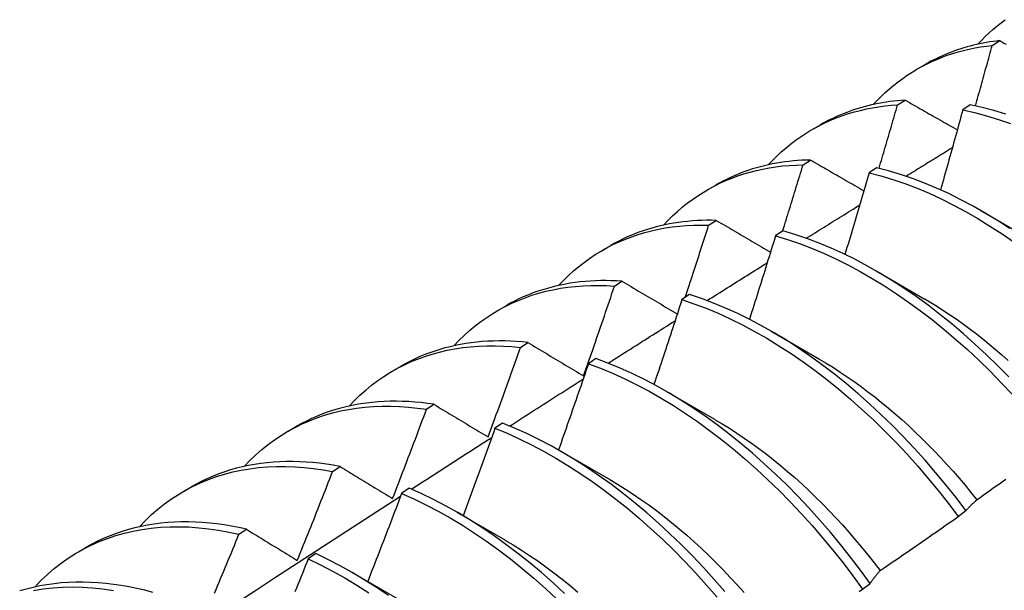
# Model space of a CAD drawing. Header units: inches. Extents: x 23 to 668, y 73 to 305.
# Tile 108 of 148: x 616.47 to 616.797, y 261.957 to 262.147. Entities that reach past the tile are written whole.
import ezdxf

# ---------------------------------------------------------------- set-up
doc = ezdxf.new("R2010")
doc.units = ezdxf.units.IN
doc.header["$MEASUREMENT"] = 0
doc.layers.add('Visible Edges(ANSI)', color=7, linetype='Continuous', lineweight=25)

msp = doc.modelspace()

# ---------------------------------------------------------------- linework, layer by layer
at = {"layer": 'Visible Edges(ANSI)'}
for p, q in [((616.79317, 262.13849), (616.79568, 262.14006)), ((616.76817, 262.13055), (616.77096, 262.13215)), ((616.76173, 262.11872), (616.76424, 262.12031)), ((616.78591, 262.11869), (616.78342, 262.11703)), ((616.73338, 262.11051), (616.73616, 262.11211)), ((616.73035, 262.0988), (616.73286, 262.1004)), ((616.75479, 262.09785), (616.7523, 262.09617)), ((616.69858, 262.09047), (616.70136, 262.09208)), ((616.78942, 262.08359), (616.80538, 262.07435)), ((616.69902, 262.07872), (616.70153, 262.08034)), ((616.72369, 262.07685), (616.72121, 262.07517)), ((616.66378, 262.07043), (616.66656, 262.07204)), ((616.75462, 262.06355), (616.77058, 262.05431)), ((616.66774, 262.0585), (616.67024, 262.06012)), ((616.69262, 262.05571), (616.69014, 262.05401)), ((616.62898, 262.05039), (616.63176, 262.052)), ((616.71982, 262.04351), (616.73578, 262.03427)), ((616.6365, 262.03811), (616.639, 262.03975)), ((616.66158, 262.03441), (616.65909, 262.0327)), ((616.59418, 262.03036), (616.59697, 262.03196)), ((616.68502, 262.02347), (616.70098, 262.01424)), ((616.60531, 262.01758), (616.6078, 262.01923)), ((616.55938, 262.01032), (616.56217, 262.01192)), ((616.63055, 262.01297), (616.62807, 262.01125)), ((616.65022, 262.00343), (616.66618, 261.9942)), ((616.57415, 261.99689), (616.57664, 261.99855)), ((616.52458, 261.99028), (616.52737, 261.99188)), ((616.59953, 261.99139), (616.59705, 261.98965)), ((616.78191, 261.98197), (616.78445, 261.9839)), ((616.61542, 261.98339), (616.63139, 261.97416)), ((616.54302, 261.97606), (616.54551, 261.97773)), ((616.48979, 261.97024), (616.49257, 261.97184)), ((616.56853, 261.96966), (616.56605, 261.96792)), ((616.58062, 261.96336), (616.59659, 261.95412)), ((616.75012, 261.95779), (616.75266, 261.95973))]:
    msp.add_line(p, q, dxfattribs=at)
at = {"layer": 'Visible Edges(ANSI)', "flags": 128}
for points in [[(616.78841, 262.13887), (616.78962, 262.14016), (616.79086, 262.1414), (616.79214, 262.14261), (616.79343, 262.14378), (616.79476, 262.1449), (616.79612, 262.14598), (616.7975, 262.14703)], [(616.75361, 262.11883), (616.75492, 262.12022), (616.75626, 262.12155), (616.75763, 262.12284), (616.75904, 262.12409), (616.76048, 262.12528), (616.76195, 262.12643), (616.76345, 262.12753), (616.76498, 262.12858), (616.76655, 262.12958), (616.76814, 262.13053), (616.76976, 262.13143), (616.77141, 262.13228), (616.77308, 262.13308), (616.77478, 262.13383), (616.77651, 262.13453), (616.77827, 262.13518), (616.78005, 262.13577), (616.78186, 262.13632), (616.78368, 262.13681), (616.78554, 262.13725), (616.78741, 262.13764), (616.78931, 262.13797), (616.79123, 262.13826), (616.79317, 262.13849)], [(616.79568, 262.14006), (616.79457, 262.13993), (616.79345, 262.13978), (616.79235, 262.13962), (616.79125, 262.13943), (616.79016, 262.13923), (616.78907, 262.13902), (616.788, 262.13878), (616.78693, 262.13853), (616.78587, 262.13826), (616.78481, 262.13797), (616.78377, 262.13767), (616.78273, 262.13734), (616.7817, 262.13701), (616.78068, 262.13665), (616.77967, 262.13628), (616.77867, 262.13589), (616.77767, 262.13548), (616.77668, 262.13505), (616.77571, 262.13461), (616.77474, 262.13415), (616.77378, 262.13368), (616.77283, 262.13319), (616.77189, 262.13268), (616.77096, 262.13215)], [(616.78761, 262.11834), (616.78784, 262.11918), (616.78808, 262.12002), (616.78832, 262.12086), (616.78855, 262.1217), (616.78878, 262.12254), (616.78902, 262.12338), (616.78925, 262.12422), (616.78948, 262.12506), (616.78972, 262.1259), (616.78995, 262.12674), (616.79018, 262.12757), (616.79041, 262.12841), (616.79065, 262.12925), (616.79088, 262.13009), (616.79111, 262.13093), (616.79134, 262.13177), (616.79157, 262.13261), (616.7918, 262.13345), (616.79203, 262.13429), (616.79226, 262.13513), (616.79248, 262.13597), (616.79271, 262.13681), (616.79294, 262.13765), (616.79317, 262.13849)], [(616.79568, 262.14006), (616.79639, 262.13967), (616.79709, 262.13927), (616.7978, 262.13887)], [(616.71881, 262.09879), (616.72021, 262.10027), (616.72165, 262.1017), (616.72313, 262.10307), (616.72465, 262.10439), (616.7262, 262.10566), (616.72779, 262.10687), (616.72941, 262.10802), (616.73107, 262.10912), (616.73276, 262.11016), (616.73449, 262.11114), (616.73625, 262.11206), (616.73804, 262.11293), (616.73986, 262.11374), (616.74171, 262.11449), (616.74359, 262.11518), (616.7455, 262.11581), (616.74744, 262.11639), (616.74941, 262.1169), (616.7514, 262.11735), (616.75342, 262.11775), (616.75546, 262.11808), (616.75753, 262.11835), (616.75962, 262.11857), (616.76173, 262.11872)], [(616.76424, 262.12031), (616.76297, 262.12022), (616.76169, 262.12011), (616.76043, 262.11997), (616.75918, 262.11982), (616.75793, 262.11964), (616.7567, 262.11944), (616.75547, 262.11921), (616.75425, 262.11897), (616.75304, 262.1187), (616.75184, 262.11842), (616.75065, 262.11811), (616.74947, 262.11778), (616.7483, 262.11742), (616.74715, 262.11705), (616.746, 262.11665), (616.74486, 262.11623), (616.74373, 262.11579), (616.74262, 262.11533), (616.74151, 262.11485), (616.74042, 262.11434), (616.73934, 262.11382), (616.73827, 262.11327), (616.73721, 262.1127), (616.73616, 262.11211)], [(616.75559, 262.09765), (616.75585, 262.09853), (616.75611, 262.09941), (616.75637, 262.10029), (616.75663, 262.10116), (616.75689, 262.10204), (616.75715, 262.10292), (616.75741, 262.1038), (616.75766, 262.10468), (616.75792, 262.10555), (616.75818, 262.10643), (616.75843, 262.10731), (616.75869, 262.10819), (616.75894, 262.10906), (616.7592, 262.10994), (616.75946, 262.11082), (616.75971, 262.1117), (616.75996, 262.11258), (616.76022, 262.11345), (616.76047, 262.11433), (616.76072, 262.11521), (616.76098, 262.11609), (616.76123, 262.11696), (616.76148, 262.11784), (616.76173, 262.11872)], [(616.76424, 262.12031), (616.76496, 262.1199), (616.76568, 262.11949), (616.7664, 262.11908), (616.76712, 262.11867), (616.76783, 262.11826), (616.76855, 262.11785), (616.76927, 262.11744), (616.77, 262.11703), (616.77072, 262.11662), (616.77144, 262.11621), (616.77216, 262.11579), (616.77288, 262.11538), (616.77361, 262.11497), (616.77433, 262.11456), (616.77506, 262.11415), (616.77578, 262.11374), (616.77651, 262.11333), (616.77723, 262.11291), (616.77796, 262.1125), (616.77869, 262.11209), (616.77942, 262.11168), (616.78015, 262.11126), (616.78088, 262.11085), (616.78161, 262.11044)], [(616.79773, 262.1156), (616.79376, 262.1168), (616.78982, 262.11783), (616.78591, 262.11869)], [(616.78342, 262.11703), (616.78312, 262.11593), (616.78281, 262.11482), (616.78251, 262.11372), (616.78221, 262.11261), (616.7819, 262.11151), (616.7816, 262.1104), (616.78129, 262.10929), (616.78098, 262.10819), (616.78068, 262.10708), (616.78037, 262.10598), (616.78006, 262.10487), (616.77975, 262.10377), (616.77944, 262.10266), (616.77913, 262.10155), (616.77882, 262.10045), (616.77851, 262.09934), (616.7782, 262.09824), (616.77789, 262.09713), (616.77758, 262.09602), (616.77726, 262.09492), (616.77695, 262.09381), (616.77663, 262.09271), (616.77632, 262.0916), (616.776, 262.0905)], [(616.78342, 262.11703), (616.78733, 262.11616), (616.79127, 262.11511), (616.79524, 262.1139), (616.79924, 262.11252)], [(616.76455, 262.09502), (616.76519, 262.09542), (616.76583, 262.09582), (616.76647, 262.09622), (616.76712, 262.09662), (616.76776, 262.09702), (616.7684, 262.09742), (616.76905, 262.09781), (616.76969, 262.09821), (616.77033, 262.09861), (616.77098, 262.09901), (616.77162, 262.09941), (616.77226, 262.0998), (616.7729, 262.1002), (616.77355, 262.1006), (616.77419, 262.101), (616.77483, 262.1014), (616.77548, 262.10179), (616.77612, 262.10219), (616.77676, 262.10259), (616.77741, 262.10299), (616.77805, 262.10339), (616.77869, 262.10378), (616.77934, 262.10418), (616.77998, 262.10458)], [(616.68401, 262.07875), (616.68551, 262.08033), (616.68705, 262.08185), (616.68863, 262.0833), (616.69026, 262.0847), (616.69193, 262.08603), (616.69364, 262.08729), (616.69538, 262.0885), (616.69717, 262.08964), (616.699, 262.09071), (616.70086, 262.09172), (616.70276, 262.09266), (616.70469, 262.09354), (616.70666, 262.09435), (616.70866, 262.0951), (616.7107, 262.09577), (616.71277, 262.09638), (616.71487, 262.09692), (616.717, 262.0974), (616.71916, 262.0978), (616.72134, 262.09814), (616.72356, 262.09841), (616.7258, 262.09861), (616.72806, 262.09874), (616.73035, 262.0988)], [(616.73286, 262.1004), (616.73142, 262.10036), (616.72998, 262.1003), (616.72856, 262.10021), (616.72715, 262.10009), (616.72575, 262.09994), (616.72435, 262.09977), (616.72297, 262.09957), (616.7216, 262.09935), (616.72024, 262.09909), (616.71889, 262.09881), (616.71756, 262.0985), (616.71623, 262.09817), (616.71492, 262.09781), (616.71362, 262.09742), (616.71234, 262.097), (616.71106, 262.09656), (616.7098, 262.09609), (616.70855, 262.0956), (616.70732, 262.09508), (616.7061, 262.09453), (616.70489, 262.09395), (616.7037, 262.09335), (616.70252, 262.09273), (616.70136, 262.09208)], [(616.72358, 262.07677), (616.72386, 262.07769), (616.72415, 262.07861), (616.72444, 262.07953), (616.72472, 262.08044), (616.72501, 262.08136), (616.72529, 262.08228), (616.72558, 262.0832), (616.72586, 262.08411), (616.72615, 262.08503), (616.72643, 262.08595), (616.72671, 262.08687), (616.72699, 262.08778), (616.72728, 262.0887), (616.72756, 262.08962), (616.72784, 262.09054), (616.72812, 262.09146), (616.7284, 262.09237), (616.72868, 262.09329), (616.72896, 262.09421), (616.72924, 262.09513), (616.72952, 262.09605), (616.7298, 262.09696), (616.73007, 262.09788), (616.73035, 262.0988)], [(616.73286, 262.1004), (616.73359, 262.09998), (616.73432, 262.09955), (616.73505, 262.09913), (616.73578, 262.09871), (616.73652, 262.09828), (616.73725, 262.09786), (616.73798, 262.09743), (616.73872, 262.09701), (616.73945, 262.09658), (616.74019, 262.09616), (616.74093, 262.09574), (616.74166, 262.09531), (616.7424, 262.09488), (616.74314, 262.09446), (616.74388, 262.09403), (616.74462, 262.09361), (616.74536, 262.09318), (616.7461, 262.09275), (616.74684, 262.09233), (616.74758, 262.0919), (616.74833, 262.09147), (616.74907, 262.09105), (616.74981, 262.09062), (616.75056, 262.09019)], [(616.7523, 262.09617), (616.75197, 262.09504), (616.75164, 262.09391), (616.75131, 262.09278), (616.75098, 262.09165), (616.75065, 262.09052), (616.75032, 262.08939), (616.74999, 262.08826), (616.74966, 262.08713), (616.74933, 262.08599), (616.749, 262.08486), (616.74866, 262.08373), (616.74833, 262.0826), (616.74799, 262.08147), (616.74766, 262.08034), (616.74732, 262.07921), (616.74699, 262.07808), (616.74665, 262.07695), (616.74631, 262.07581), (616.74597, 262.07468), (616.74563, 262.07355), (616.74529, 262.07242), (616.74495, 262.07129), (616.74461, 262.07016), (616.74427, 262.06903)], [(616.7523, 262.09617), (616.75624, 262.09514), (616.76021, 262.09394), (616.7642, 262.09256), (616.76821, 262.09103), (616.77224, 262.08933), (616.77628, 262.08747), (616.78032, 262.08545), (616.78436, 262.08328), (616.7884, 262.08095), (616.79242, 262.07847), (616.79644, 262.07585), (616.80043, 262.07308)], [(616.79892, 262.07765), (616.79491, 262.08027), (616.79088, 262.08273), (616.78684, 262.08505), (616.7828, 262.08721), (616.77876, 262.08922), (616.77472, 262.09107), (616.7707, 262.09275), (616.76668, 262.09428), (616.76269, 262.09563), (616.75873, 262.09683), (616.75479, 262.09785)], [(616.73144, 262.0744), (616.73218, 262.07486), (616.73291, 262.07532), (616.73365, 262.07578), (616.73439, 262.07625), (616.73513, 262.07671), (616.73587, 262.07717), (616.73661, 262.07763), (616.73735, 262.07809), (616.73809, 262.07855), (616.73883, 262.07902), (616.73956, 262.07948), (616.7403, 262.07994), (616.74104, 262.0804), (616.74178, 262.08086), (616.74252, 262.08132), (616.74326, 262.08178), (616.744, 262.08224), (616.74474, 262.0827), (616.74548, 262.08317), (616.74622, 262.08363), (616.74696, 262.08409), (616.7477, 262.08455), (616.74843, 262.08501), (616.74917, 262.08547)], [(616.64921, 262.05871), (616.6508, 262.06039), (616.65245, 262.06199), (616.65414, 262.06353), (616.65587, 262.06499), (616.65766, 262.06639), (616.65949, 262.06771), (616.66136, 262.06896), (616.66328, 262.07014), (616.66524, 262.07125), (616.66724, 262.07228), (616.66928, 262.07323), (616.67136, 262.07412), (616.67348, 262.07492), (616.67564, 262.07565), (616.67783, 262.07631), (616.68006, 262.07688), (616.68233, 262.07738), (616.68462, 262.07781), (616.68695, 262.07815), (616.68931, 262.07842), (616.6917, 262.07861), (616.69411, 262.07873), (616.69655, 262.07877), (616.69902, 262.07872)], [(616.70153, 262.08034), (616.69992, 262.08037), (616.69832, 262.08036), (616.69673, 262.08033), (616.69516, 262.08026), (616.6936, 262.08016), (616.69204, 262.08002), (616.69051, 262.07985), (616.68898, 262.07965), (616.68747, 262.07942), (616.68597, 262.07915), (616.68448, 262.07886), (616.68301, 262.07853), (616.68155, 262.07816), (616.68011, 262.07777), (616.67868, 262.07734), (616.67727, 262.07688), (616.67587, 262.07638), (616.67449, 262.07586), (616.67313, 262.0753), (616.67178, 262.07471), (616.67045, 262.07409), (616.66914, 262.07344), (616.66784, 262.07275), (616.66656, 262.07204)], [(616.69125, 262.05477), (616.69158, 262.05576), (616.69191, 262.05676), (616.69224, 262.05776), (616.69256, 262.05876), (616.69289, 262.05976), (616.69322, 262.06075), (616.69355, 262.06175), (616.69387, 262.06275), (616.6942, 262.06375), (616.69452, 262.06475), (616.69485, 262.06574), (616.69517, 262.06674), (616.6955, 262.06774), (616.69582, 262.06874), (616.69614, 262.06974), (616.69646, 262.07074), (616.69679, 262.07173), (616.69711, 262.07273), (616.69743, 262.07373), (616.69775, 262.07473), (616.69807, 262.07573), (616.69839, 262.07673), (616.6987, 262.07773), (616.69902, 262.07872)], [(616.70153, 262.08034), (616.70227, 262.0799), (616.70301, 262.07946), (616.70376, 262.07903), (616.7045, 262.07859), (616.70525, 262.07815), (616.706, 262.07772), (616.70674, 262.07728), (616.70749, 262.07684), (616.70824, 262.0764), (616.70899, 262.07596), (616.70974, 262.07553), (616.71049, 262.07509), (616.71124, 262.07465), (616.712, 262.07421), (616.71275, 262.07377), (616.7135, 262.07333), (616.71426, 262.07289), (616.71501, 262.07245), (616.71577, 262.07201), (616.71653, 262.07156), (616.71728, 262.07112), (616.71804, 262.07068), (616.7188, 262.07024), (616.71956, 262.0698)], [(616.79867, 262.02831), (616.79498, 262.03207), (616.79124, 262.03572), (616.78744, 262.03925), (616.7836, 262.04267), (616.77972, 262.04595), (616.77581, 262.04911), (616.77186, 262.05214), (616.76788, 262.05503), (616.76388, 262.05777), (616.75987, 262.06038), (616.75584, 262.06284), (616.7518, 262.06514), (616.74776, 262.0673), (616.74372, 262.06929), (616.73968, 262.07113), (616.73566, 262.07281), (616.73165, 262.07432), (616.72766, 262.07567), (616.72369, 262.07685)], [(616.72121, 262.07517), (616.72085, 262.07401), (616.7205, 262.07286), (616.72014, 262.0717), (616.71979, 262.07055), (616.71943, 262.06939), (616.71908, 262.06824), (616.71872, 262.06708), (616.71836, 262.06593), (616.718, 262.06478), (616.71764, 262.06362), (616.71729, 262.06247), (616.71692, 262.06131), (616.71656, 262.06016), (616.7162, 262.059), (616.71584, 262.05785), (616.71548, 262.0567), (616.71511, 262.05554), (616.71475, 262.05439), (616.71439, 262.05323), (616.71402, 262.05208), (616.71366, 262.05093), (616.71329, 262.04977), (616.71292, 262.04862), (616.71255, 262.04747)], [(616.72121, 262.07517), (616.72517, 262.07397), (616.72917, 262.07261), (616.73318, 262.07109), (616.7372, 262.0694), (616.74124, 262.06755), (616.74528, 262.06554), (616.74932, 262.06337), (616.75336, 262.06105), (616.75739, 262.05859), (616.7614, 262.05597), (616.7654, 262.05321), (616.76937, 262.05031), (616.77332, 262.04728), (616.77723, 262.04411), (616.78111, 262.04081), (616.78494, 262.03739), (616.78873, 262.03385), (616.79248, 262.03019), (616.79616, 262.02642), (616.79979, 262.02255)], [(616.69847, 262.05369), (616.6993, 262.05422), (616.70014, 262.05474), (616.70097, 262.05527), (616.7018, 262.05579), (616.70264, 262.05632), (616.70347, 262.05684), (616.7043, 262.05737), (616.70513, 262.05789), (616.70597, 262.05841), (616.7068, 262.05894), (616.70763, 262.05946), (616.70847, 262.05999), (616.7093, 262.06051), (616.71013, 262.06104), (616.71097, 262.06156), (616.7118, 262.06208), (616.71263, 262.06261), (616.71347, 262.06313), (616.7143, 262.06365), (616.71513, 262.06418), (616.71597, 262.0647), (616.7168, 262.06523), (616.71763, 262.06575), (616.71847, 262.06627)], [(616.67024, 262.06012), (616.66846, 262.06023), (616.6667, 262.0603), (616.66495, 262.06033), (616.66321, 262.06032), (616.66148, 262.06027), (616.65977, 262.06018), (616.65807, 262.06006), (616.65639, 262.05989), (616.65472, 262.05969), (616.65306, 262.05945), (616.65143, 262.05916), (616.6498, 262.05884), (616.6482, 262.05848), (616.64661, 262.05808), (616.64504, 262.05765), (616.64349, 262.05717), (616.64196, 262.05666), (616.64044, 262.05611), (616.63894, 262.05552), (616.63747, 262.05489), (616.63601, 262.05422), (616.63457, 262.05352), (616.63316, 262.05278), (616.63176, 262.052)], [(616.67024, 262.06012), (616.671, 262.05967), (616.67175, 262.05922), (616.67251, 262.05877), (616.67327, 262.05832), (616.67403, 262.05787), (616.67479, 262.05742), (616.67555, 262.05697), (616.67631, 262.05652), (616.67708, 262.05607), (616.67784, 262.05562), (616.6786, 262.05517), (616.67937, 262.05471), (616.68013, 262.05426), (616.6809, 262.05381), (616.68167, 262.05335), (616.68243, 262.0529), (616.6832, 262.05245), (616.68397, 262.05199), (616.68474, 262.05154), (616.68551, 262.05108), (616.68628, 262.05063), (616.68706, 262.05017), (616.68783, 262.04972), (616.6886, 262.04926)], [(616.61441, 262.03868), (616.6161, 262.04044), (616.61784, 262.04214), (616.61964, 262.04375), (616.62149, 262.04529), (616.62339, 262.04675), (616.62534, 262.04812), (616.62734, 262.04942), (616.62939, 262.05063), (616.63149, 262.05176), (616.63363, 262.05281), (616.63582, 262.05377), (616.63805, 262.05465), (616.64033, 262.05545), (616.64264, 262.05616), (616.645, 262.05678), (616.64739, 262.05732), (616.64982, 262.05777), (616.65228, 262.05813), (616.65478, 262.05841), (616.65732, 262.0586), (616.65988, 262.05871), (616.66247, 262.05872), (616.66509, 262.05865), (616.66774, 262.0585)], [(616.65751, 262.02868), (616.65795, 262.02992), (616.65838, 262.03116), (616.65882, 262.0324), (616.65925, 262.03365), (616.65968, 262.03489), (616.66011, 262.03613), (616.66055, 262.03737), (616.66098, 262.03861), (616.6614, 262.03985), (616.66183, 262.0411), (616.66226, 262.04234), (616.66269, 262.04358), (616.66311, 262.04482), (616.66354, 262.04607), (616.66396, 262.04731), (616.66438, 262.04855), (616.66481, 262.04979), (616.66523, 262.05104), (616.66565, 262.05228), (616.66607, 262.05352), (616.66649, 262.05477), (616.66691, 262.05601), (616.66732, 262.05725), (616.66774, 262.0585)], [(616.69014, 262.05401), (616.68976, 262.05283), (616.68938, 262.05166), (616.689, 262.05048), (616.68862, 262.04931), (616.68823, 262.04813), (616.68785, 262.04695), (616.68747, 262.04578), (616.68708, 262.0446), (616.6867, 262.04343), (616.68631, 262.04225), (616.68593, 262.04108), (616.68554, 262.0399), (616.68515, 262.03873), (616.68476, 262.03755), (616.68437, 262.03638), (616.68399, 262.0352), (616.68359, 262.03403), (616.6832, 262.03285), (616.68281, 262.03168), (616.68242, 262.0305), (616.68203, 262.02933), (616.68163, 262.02815), (616.68124, 262.02698), (616.68084, 262.02581)], [(616.69014, 262.05401), (616.69413, 262.05266), (616.69814, 262.05114), (616.70217, 262.04946), (616.7062, 262.04762), (616.71024, 262.04562), (616.71428, 262.04347), (616.71832, 262.04116), (616.72235, 262.0387), (616.72637, 262.03609), (616.73036, 262.03334), (616.73434, 262.03045), (616.73829, 262.02742), (616.7422, 262.02426), (616.74608, 262.02097), (616.74992, 262.01756), (616.75371, 262.01402), (616.75746, 262.01037), (616.76115, 262.00661), (616.76478, 262.00274), (616.76834, 261.99877), (616.77185, 261.9947), (616.77528, 261.99054), (616.77863, 261.9863), (616.78191, 261.98197)], [(616.78445, 261.9839), (616.78117, 261.98822), (616.7778, 261.99246), (616.77437, 261.99661), (616.77086, 262.00067), (616.76729, 262.00464), (616.76365, 262.0085), (616.75996, 262.01225), (616.75621, 262.01589), (616.75242, 262.01942), (616.74857, 262.02283), (616.74469, 262.02611), (616.74077, 262.02926), (616.73682, 262.03227), (616.73285, 262.03515), (616.72885, 262.03789), (616.72483, 262.04049), (616.7208, 262.04294), (616.71676, 262.04524), (616.71272, 262.04738), (616.70868, 262.04937), (616.70465, 262.0512), (616.70062, 262.05286), (616.69661, 262.05437), (616.69262, 262.05571)], [(616.77058, 262.05434), (616.77277, 262.05305), (616.77496, 262.0517), (616.77715, 262.05031), (616.77932, 262.04887), (616.78149, 262.04738), (616.78365, 262.04584), (616.78581, 262.04425), (616.78795, 262.04261), (616.79008, 262.04093), (616.7922, 262.03921), (616.79431, 262.03744), (616.79641, 262.03563), (616.79849, 262.03377)], [(616.66564, 262.0329), (616.66656, 262.03349), (616.66749, 262.03408), (616.66841, 262.03466), (616.66934, 262.03525), (616.67026, 262.03584), (616.67119, 262.03643), (616.67212, 262.03702), (616.67304, 262.0376), (616.67397, 262.03819), (616.6749, 262.03878), (616.67582, 262.03937), (616.67675, 262.03995), (616.67767, 262.04054), (616.6786, 262.04113), (616.67953, 262.04171), (616.68045, 262.0423), (616.68138, 262.04289), (616.6823, 262.04347), (616.68323, 262.04406), (616.68416, 262.04465), (616.68508, 262.04523), (616.68601, 262.04582), (616.68694, 262.04641), (616.68786, 262.04699)], [(616.639, 262.03975), (616.63705, 262.03995), (616.63512, 262.0401), (616.6332, 262.04021), (616.63129, 262.04027), (616.6294, 262.04029), (616.62752, 262.04026), (616.62566, 262.04019), (616.62382, 262.04006), (616.62199, 262.0399), (616.62018, 262.03968), (616.61839, 262.03943), (616.61661, 262.03912), (616.61486, 262.03877), (616.61313, 262.03838), (616.61141, 262.03794), (616.60972, 262.03745), (616.60804, 262.03692), (616.60639, 262.03635), (616.60476, 262.03573), (616.60316, 262.03506), (616.60157, 262.03435), (616.60001, 262.0336), (616.59848, 262.0328), (616.59697, 262.03196)], [(616.639, 262.03975), (616.63976, 262.03929), (616.64053, 262.03884), (616.64129, 262.03838), (616.64205, 262.03792), (616.64282, 262.03746), (616.64359, 262.037), (616.64435, 262.03654), (616.64512, 262.03609), (616.64589, 262.03563), (616.64666, 262.03517), (616.64743, 262.0347), (616.6482, 262.03424), (616.64897, 262.03378), (616.64974, 262.03332), (616.65052, 262.03286), (616.65129, 262.0324), (616.65207, 262.03193), (616.65284, 262.03147), (616.65362, 262.03101), (616.6544, 262.03054), (616.65517, 262.03008), (616.65595, 262.02961), (616.65673, 262.02915), (616.65751, 262.02868)], [(616.57961, 262.01864), (616.5814, 262.0205), (616.58324, 262.02228), (616.58515, 262.02397), (616.58711, 262.02558), (616.58913, 262.0271), (616.5912, 262.02852), (616.59334, 262.02986), (616.59552, 262.0311), (616.59776, 262.03226), (616.60004, 262.03331), (616.60238, 262.03428), (616.60476, 262.03515), (616.60719, 262.03593), (616.60967, 262.03661), (616.61219, 262.03719), (616.61475, 262.03768), (616.61734, 262.03807), (616.61998, 262.03837), (616.62265, 262.03857), (616.62536, 262.03867), (616.6281, 262.03868), (616.63087, 262.03859), (616.63368, 262.0384), (616.6365, 262.03811)], [(616.62578, 262.00837), (616.62624, 262.00961), (616.62669, 262.01085), (616.62715, 262.01209), (616.6276, 262.01332), (616.62806, 262.01456), (616.62851, 262.0158), (616.62896, 262.01704), (616.62941, 262.01828), (616.62986, 262.01952), (616.63031, 262.02075), (616.63076, 262.02199), (616.6312, 262.02323), (616.63165, 262.02447), (616.63209, 262.02571), (616.63254, 262.02695), (616.63298, 262.02819), (616.63343, 262.02943), (616.63387, 262.03067), (616.63431, 262.03191), (616.63475, 262.03315), (616.63519, 262.03439), (616.63563, 262.03563), (616.63607, 262.03687), (616.6365, 262.03811)], [(616.75266, 261.95973), (616.74946, 261.96412), (616.74617, 261.96844), (616.7428, 261.97267), (616.73936, 261.97682), (616.73585, 261.98087), (616.73228, 261.98483), (616.72864, 261.98868), (616.72494, 261.99243), (616.72119, 261.99607), (616.71739, 261.99959), (616.71355, 262.00298), (616.70966, 262.00626), (616.70574, 262.0094), (616.70179, 262.01241), (616.69781, 262.01528), (616.69381, 262.01801), (616.68979, 262.0206), (616.68576, 262.02304), (616.68172, 262.02533), (616.67768, 262.02746), (616.67364, 262.02944), (616.66961, 262.03126), (616.66558, 262.03292), (616.66158, 262.03441)], [(616.73577, 262.03425), (616.73809, 262.03287), (616.74042, 262.03143), (616.74273, 262.02994), (616.74504, 262.02839), (616.74735, 262.02678), (616.74964, 262.02513), (616.75193, 262.02342), (616.7542, 262.02166), (616.75646, 262.01985), (616.75871, 262.018), (616.76094, 262.01609), (616.76316, 262.01414), (616.76535, 262.01215), (616.76753, 262.01011), (616.7697, 262.00802), (616.77184, 262.0059), (616.77395, 262.00373), (616.77605, 262.00152), (616.77812, 261.99927), (616.78016, 261.99699), (616.78218, 261.99467), (616.78417, 261.99231), (616.78613, 261.98992), (616.78807, 261.98749)], [(616.65909, 262.0327), (616.65869, 262.03151), (616.65828, 262.03031), (616.65787, 262.02912), (616.65746, 262.02792), (616.65705, 262.02673), (616.65664, 262.02553), (616.65623, 262.02434), (616.65582, 262.02315), (616.65541, 262.02195), (616.655, 262.02076), (616.65458, 262.01956), (616.65417, 262.01837), (616.65375, 262.01718), (616.65334, 262.01598), (616.65292, 262.01479), (616.6525, 262.0136), (616.65209, 262.0124), (616.65167, 262.01121), (616.65125, 262.01002), (616.65083, 262.00882), (616.65041, 262.00763), (616.64999, 262.00644), (616.64957, 262.00524), (616.64914, 262.00405)], [(616.65909, 262.0327), (616.6631, 262.0312), (616.66713, 262.02953), (616.67116, 262.02769), (616.6752, 262.0257), (616.67924, 262.02356), (616.68328, 262.02126), (616.68731, 262.01881), (616.69133, 262.01621), (616.69533, 262.01347), (616.6993, 262.01058), (616.70325, 262.00756), (616.70717, 262.00441), (616.71105, 262.00113), (616.71489, 261.99772), (616.71869, 261.99419), (616.72244, 261.99055), (616.72613, 261.9868), (616.72976, 261.98293), (616.73334, 261.97897), (616.73684, 261.97491), (616.74028, 261.97075), (616.74364, 261.96651), (616.74692, 261.96219), (616.75012, 261.95779)], [(616.63292, 262.01202), (616.63394, 262.01267), (616.63496, 262.01332), (616.63598, 262.01398), (616.63699, 262.01463), (616.63801, 262.01528), (616.63903, 262.01593), (616.64005, 262.01658), (616.64107, 262.01723), (616.64209, 262.01788), (616.6431, 262.01853), (616.64412, 262.01919), (616.64514, 262.01984), (616.64616, 262.02049), (616.64718, 262.02114), (616.6482, 262.02179), (616.64921, 262.02244), (616.65023, 262.02309), (616.65125, 262.02374), (616.65227, 262.02439), (616.65329, 262.02504), (616.65431, 262.02569), (616.65533, 262.02634), (616.65635, 262.02699), (616.65736, 262.02763)], [(616.6078, 262.01923), (616.60568, 262.01953), (616.60358, 262.01978), (616.60149, 262.01998), (616.59941, 262.02012), (616.59735, 262.02021), (616.59531, 262.02025), (616.59328, 262.02023), (616.59128, 262.02017), (616.58929, 262.02005), (616.58732, 262.01987), (616.58537, 262.01964), (616.58344, 262.01936), (616.58153, 262.01903), (616.57965, 262.01864), (616.57779, 262.01821), (616.57595, 262.01771), (616.57414, 262.01717), (616.57235, 262.01658), (616.57058, 262.01593), (616.56885, 262.01523), (616.56713, 262.01448), (616.56545, 262.01368), (616.56379, 262.01282), (616.56217, 262.01192)], [(616.54482, 261.9986), (616.54669, 262.00056), (616.54864, 262.00242), (616.55065, 262.00419), (616.55273, 262.00587), (616.55487, 262.00744), (616.55707, 262.00891), (616.55933, 262.01029), (616.56166, 262.01156), (616.56403, 262.01273), (616.56647, 262.01379), (616.56895, 262.01476), (616.57149, 262.01561), (616.57408, 262.01636), (616.57672, 262.01701), (616.5794, 262.01755), (616.58213, 262.01798), (616.5849, 262.0183), (616.58771, 262.01852), (616.59056, 262.01863), (616.59344, 262.01864), (616.59636, 262.01853), (616.59932, 262.01832), (616.6023, 262.018), (616.60531, 262.01758)], [(616.59409, 261.98793), (616.59456, 261.98917), (616.59504, 261.9904), (616.59552, 261.99163), (616.59599, 261.99287), (616.59646, 261.9941), (616.59694, 261.99534), (616.59741, 261.99657), (616.59788, 261.9978), (616.59835, 261.99904), (616.59882, 262.00027), (616.59929, 262.00151), (616.59976, 262.00274), (616.60023, 262.00398), (616.60069, 262.00521), (616.60116, 262.00645), (616.60162, 262.00769), (616.60209, 262.00892), (616.60255, 262.01016), (616.60301, 262.0114), (616.60347, 262.01263), (616.60393, 262.01387), (616.60439, 262.01511), (616.60485, 262.01634), (616.60531, 262.01758)], [(616.6078, 262.01923), (616.60854, 262.01878), (616.60928, 262.01833), (616.61002, 262.01788), (616.61077, 262.01744), (616.61151, 262.01699), (616.61225, 262.01654), (616.613, 262.01609), (616.61374, 262.01564), (616.61449, 262.01519), (616.61524, 262.01473), (616.61599, 262.01428), (616.61673, 262.01383), (616.61748, 262.01338), (616.61823, 262.01293), (616.61899, 262.01247), (616.61974, 262.01202), (616.62049, 262.01156), (616.62124, 262.01111), (616.622, 262.01065), (616.62275, 262.0102), (616.62351, 262.00974), (616.62427, 262.00929), (616.62502, 262.00883), (616.62578, 262.00837)], [(616.70099, 262.01423), (616.70345, 262.01277), (616.70591, 262.01125), (616.70836, 262.00967), (616.71081, 262.00803), (616.71325, 262.00632), (616.71567, 262.00456), (616.71809, 262.00274), (616.72049, 262.00086), (616.72287, 261.99892), (616.72524, 261.99693), (616.72759, 261.99488), (616.72992, 261.99278), (616.73223, 261.99063), (616.73452, 261.98843), (616.73678, 261.98618), (616.73902, 261.98388), (616.74124, 261.98154), (616.74343, 261.97915), (616.74559, 261.97672), (616.74772, 261.97425), (616.74982, 261.97174), (616.75189, 261.96919), (616.75393, 261.96661), (616.75593, 261.96399)], [(616.62807, 262.01125), (616.62763, 262.01004), (616.6272, 262.00883), (616.62676, 262.00762), (616.62633, 262.00641), (616.62589, 262.0052), (616.62545, 262.00399), (616.62501, 262.00278), (616.62457, 262.00156), (616.62413, 262.00035), (616.62369, 261.99914), (616.62325, 261.99793), (616.62281, 261.99672), (616.62237, 261.99552), (616.62192, 261.99431), (616.62148, 261.9931), (616.62104, 261.99189), (616.62059, 261.99068), (616.62014, 261.98947), (616.6197, 261.98826), (616.61925, 261.98705), (616.6188, 261.98584), (616.61835, 261.98464), (616.6179, 261.98343), (616.61745, 261.98222)], [(616.62807, 262.01125), (616.63209, 262.00959), (616.63612, 262.00777), (616.64016, 262.00579), (616.64421, 262.00365), (616.64824, 262.00136), (616.65227, 261.99892), (616.65629, 261.99633), (616.66029, 261.99359), (616.66427, 261.99072), (616.66822, 261.98771), (616.67214, 261.98456), (616.67603, 261.98129), (616.67987, 261.97789), (616.68367, 261.97437), (616.68742, 261.97073), (616.69111, 261.96698), (616.69475, 261.96313), (616.69833, 261.95917), (616.70184, 261.95511)], [(616.70436, 261.95702), (616.70084, 261.96107), (616.69726, 261.96502), (616.69362, 261.96887), (616.68992, 261.97261), (616.68617, 261.97624), (616.68237, 261.97975), (616.67852, 261.98314), (616.67463, 261.98641), (616.67071, 261.98954), (616.66676, 261.99254), (616.66278, 261.99541), (616.65877, 261.99813), (616.65476, 262.00071), (616.65072, 262.00314), (616.64669, 262.00542), (616.64264, 262.00755), (616.6386, 262.00951), (616.63457, 262.01132), (616.63055, 262.01297)], [(616.60032, 261.99105), (616.60143, 261.99177), (616.60254, 261.99248), (616.60365, 261.9932), (616.60476, 261.99391), (616.60587, 261.99463), (616.60698, 261.99535), (616.60809, 261.99606), (616.6092, 261.99678), (616.61031, 261.99749), (616.61142, 261.99821), (616.61253, 261.99892), (616.61364, 261.99964), (616.61475, 262.00035), (616.61586, 262.00107), (616.61698, 262.00178), (616.61809, 262.0025), (616.6192, 262.00321), (616.62031, 262.00392), (616.62142, 262.00464), (616.62253, 262.00535), (616.62364, 262.00606), (616.62475, 262.00678), (616.62586, 262.00749), (616.62697, 262.0082)], [(616.51002, 261.97856), (616.51199, 261.98061), (616.51404, 261.98257), (616.51616, 261.98441), (616.51835, 261.98615), (616.52062, 261.98778), (616.52294, 261.9893), (616.52534, 261.9907), (616.5278, 261.992), (616.53032, 261.99318), (616.5329, 261.99425), (616.53554, 261.9952), (616.53824, 261.99604), (616.54099, 261.99675), (616.54379, 261.99736), (616.54664, 261.99784), (616.54954, 261.99821), (616.55248, 261.99846), (616.55547, 261.99859), (616.5585, 261.9986), (616.56156, 261.99849), (616.56466, 261.99827), (616.56779, 261.99793), (616.57096, 261.99747), (616.57415, 261.99689)], [(616.57664, 261.99855), (616.57435, 261.99897), (616.57207, 261.99933), (616.56981, 261.99963), (616.56756, 261.99986), (616.56533, 262.00004), (616.56312, 262.00015), (616.56093, 262.00021), (616.55876, 262.0002), (616.55661, 262.00013), (616.55448, 262.00001), (616.55237, 261.99982), (616.55028, 261.99957), (616.54822, 261.99926), (616.54619, 261.99888), (616.54418, 261.99845), (616.54219, 261.99796), (616.54024, 261.99741), (616.53831, 261.9968), (616.53641, 261.99612), (616.53454, 261.99539), (616.5327, 261.9946), (616.53089, 261.99375), (616.52911, 261.99285), (616.52737, 261.99188)], [(616.57664, 261.99855), (616.57736, 261.99812), (616.57808, 261.99768), (616.5788, 261.99724), (616.57952, 261.9968), (616.58024, 261.99636), (616.58096, 261.99592), (616.58168, 261.99548), (616.5824, 261.99504), (616.58313, 261.9946), (616.58385, 261.99416), (616.58458, 261.99372), (616.58531, 261.99328), (616.58603, 261.99283), (616.58676, 261.99239), (616.58749, 261.99195), (616.58822, 261.9915), (616.58895, 261.99106), (616.58968, 261.99061), (616.59041, 261.99017), (616.59115, 261.98972), (616.59188, 261.98928), (616.59262, 261.98883), (616.59335, 261.98838), (616.59409, 261.98793)], [(616.56242, 261.96737), (616.56292, 261.96859), (616.56342, 261.96982), (616.56392, 261.97105), (616.56441, 261.97228), (616.56491, 261.97351), (616.5654, 261.97474), (616.56589, 261.97596), (616.56639, 261.97719), (616.56688, 261.97842), (616.56737, 261.97965), (616.56786, 261.98088), (616.56835, 261.98211), (616.56884, 261.98334), (616.56932, 261.98457), (616.56981, 261.98581), (616.57029, 261.98704), (616.57078, 261.98827), (616.57126, 261.9895), (616.57175, 261.99073), (616.57223, 261.99196), (616.57271, 261.9932), (616.57319, 261.99443), (616.57367, 261.99566), (616.57415, 261.99689)], [(616.66618, 261.99421), (616.66878, 261.99267), (616.67137, 261.99106), (616.67396, 261.98938), (616.67654, 261.98762), (616.6791, 261.9858), (616.68165, 261.98391), (616.6842, 261.98196), (616.68672, 261.97994), (616.68923, 261.97787), (616.69172, 261.97573), (616.69419, 261.97353), (616.69663, 261.97128), (616.69906, 261.96897), (616.70146, 261.96661), (616.70383, 261.96419), (616.70617, 261.96173), (616.70849, 261.95922), (616.71077, 261.95666)], [(616.78807, 261.98749), (616.78914, 261.98825), (616.79021, 261.98902), (616.79128, 261.98978), (616.79235, 261.99055), (616.79342, 261.99132), (616.79449, 261.99209), (616.79556, 261.99286), (616.79663, 261.99363), (616.7977, 261.9944)], [(616.65115, 261.95641), (616.64734, 261.95992), (616.64349, 261.9633), (616.6396, 261.96656), (616.63568, 261.96969), (616.63172, 261.97268), (616.62774, 261.97553), (616.62374, 261.97825), (616.61972, 261.98082), (616.61569, 261.98324), (616.61165, 261.98551), (616.60761, 261.98763), (616.60357, 261.98959), (616.59953, 261.99139)], [(616.54288, 261.95372), (616.54886, 261.95763), (616.55483, 261.96153), (616.56081, 261.96542), (616.56679, 261.96932), (616.57277, 261.9732), (616.57875, 261.97709), (616.58473, 261.98096), (616.59071, 261.98484), (616.5967, 261.98871)], [(616.59705, 261.98965), (616.59659, 261.98843), (616.59613, 261.98721), (616.59567, 261.98599), (616.59521, 261.98477), (616.59474, 261.98354), (616.59428, 261.98232), (616.59381, 261.9811), (616.59335, 261.97988), (616.59288, 261.97866), (616.59241, 261.97744), (616.59194, 261.97622), (616.59148, 261.975), (616.59101, 261.97378), (616.59053, 261.97256), (616.59006, 261.97134), (616.58959, 261.97012), (616.58912, 261.9689), (616.58865, 261.96768), (616.58817, 261.96646), (616.5877, 261.96524), (616.58722, 261.96402), (616.58674, 261.9628), (616.58627, 261.96158), (616.58579, 261.96037)], [(616.59705, 261.98965), (616.60109, 261.98784), (616.60513, 261.98587), (616.60917, 261.98374), (616.61321, 261.98146), (616.61724, 261.97903), (616.62126, 261.97645), (616.62526, 261.97372), (616.62924, 261.97086), (616.63319, 261.96785), (616.63711, 261.96471), (616.641, 261.96145), (616.64484, 261.95805), (616.64865, 261.95454)], [(616.78445, 261.9839), (616.78459, 261.98407), (616.78474, 261.98423), (616.78488, 261.98439), (616.78503, 261.98455), (616.78518, 261.9847), (616.78532, 261.98486), (616.78547, 261.98502), (616.78562, 261.98517), (616.78577, 261.98532), (616.78592, 261.98548), (616.78607, 261.98563), (616.78622, 261.98578), (616.78637, 261.98593), (616.78652, 261.98607), (616.78667, 261.98622), (616.78683, 261.98637), (616.78698, 261.98651), (616.78713, 261.98665), (616.78729, 261.9868), (616.78744, 261.98694), (616.7876, 261.98708), (616.78775, 261.98722), (616.78791, 261.98735), (616.78807, 261.98749)], [(616.75593, 261.96399), (616.75702, 261.96473), (616.75811, 261.96547), (616.7592, 261.96621), (616.76029, 261.96695), (616.76137, 261.96769), (616.76246, 261.96843), (616.76355, 261.96918), (616.76463, 261.96992), (616.76572, 261.97067), (616.7668, 261.97141), (616.76788, 261.97216), (616.76897, 261.97291), (616.77005, 261.97366), (616.77113, 261.97441), (616.77221, 261.97516), (616.77329, 261.97592), (616.77437, 261.97667), (616.77545, 261.97742), (616.77653, 261.97818), (616.7776, 261.97894), (616.77868, 261.97969), (616.77976, 261.98045), (616.78083, 261.98121), (616.78191, 261.98197)], [(616.47522, 261.95852), (616.47729, 261.96067), (616.47944, 261.96271), (616.48167, 261.96463), (616.48398, 261.96643), (616.48636, 261.96811), (616.48882, 261.96967), (616.49135, 261.97111), (616.49395, 261.97242), (616.49662, 261.97361), (616.49935, 261.97468), (616.50215, 261.97561), (616.505, 261.97642), (616.50791, 261.9771), (616.51088, 261.97765), (616.5139, 261.97808), (616.51698, 261.97837), (616.52009, 261.97853), (616.52326, 261.97857), (616.52646, 261.97847), (616.52971, 261.97824), (616.53299, 261.97789), (616.5363, 261.97741), (616.53965, 261.97679), (616.54302, 261.97606)], [(616.54551, 261.97773), (616.54305, 261.97827), (616.5406, 261.97875), (616.53816, 261.97916), (616.53574, 261.9795), (616.53335, 261.97977), (616.53096, 261.97997), (616.5286, 261.9801), (616.52626, 261.98017), (616.52395, 261.98016), (616.52165, 261.98009), (616.51938, 261.97994), (616.51714, 261.97973), (616.51492, 261.97945), (616.51273, 261.9791), (616.51057, 261.97868), (616.50844, 261.97819), (616.50634, 261.97763), (616.50427, 261.97701), (616.50223, 261.97631), (616.50023, 261.97555), (616.49826, 261.97473), (616.49633, 261.97383), (616.49443, 261.97287), (616.49257, 261.97184)], [(616.54551, 261.97773), (616.54621, 261.9773), (616.5469, 261.97687), (616.5476, 261.97645), (616.5483, 261.97602), (616.549, 261.97559), (616.5497, 261.97516), (616.5504, 261.97473), (616.5511, 261.9743), (616.5518, 261.97387), (616.5525, 261.97344), (616.55321, 261.97301), (616.55391, 261.97258), (616.55461, 261.97215), (616.55532, 261.97172), (616.55603, 261.97128), (616.55673, 261.97085), (616.55744, 261.97042), (616.55815, 261.96998), (616.55886, 261.96955), (616.55957, 261.96911), (616.56028, 261.96868), (616.561, 261.96824), (616.56171, 261.9678), (616.56242, 261.96737)], [(616.53492, 261.95645), (616.53543, 261.95767), (616.53595, 261.95889), (616.53646, 261.96012), (616.53697, 261.96134), (616.53748, 261.96257), (616.53799, 261.96379), (616.53849, 261.96502), (616.539, 261.96624), (616.53951, 261.96747), (616.54001, 261.96869), (616.54052, 261.96992), (616.54102, 261.97115), (616.54152, 261.97237), (616.54202, 261.9736), (616.54252, 261.97483), (616.54302, 261.97606)], [(616.63138, 261.97414), (616.63412, 261.97251), (616.63684, 261.97081), (616.63957, 261.96902), (616.64228, 261.96717), (616.64498, 261.96523), (616.64766, 261.96323), (616.65033, 261.96116), (616.65299, 261.95902), (616.65562, 261.95681)], [(616.56605, 261.96792), (616.56556, 261.96669), (616.56507, 261.96546), (616.56459, 261.96423), (616.5641, 261.963), (616.56361, 261.96177), (616.56312, 261.96055), (616.56263, 261.95932), (616.56214, 261.95809), (616.56164, 261.95687)], [(616.56605, 261.96792), (616.57009, 261.96595), (616.57413, 261.96383), (616.57817, 261.96156), (616.5822, 261.95914), (616.58622, 261.95657)], [(616.59271, 261.95566), (616.5887, 261.95837), (616.58468, 261.96093), (616.58065, 261.96334), (616.57661, 261.9656), (616.57257, 261.96771), (616.56853, 261.96966)], [(616.75266, 261.95973), (616.75279, 261.95992), (616.75292, 261.96011), (616.75306, 261.9603), (616.75319, 261.96049), (616.75332, 261.96067), (616.75345, 261.96086), (616.75359, 261.96104), (616.75372, 261.96122), (616.75385, 261.9614), (616.75399, 261.96158), (616.75412, 261.96176), (616.75426, 261.96194), (616.7544, 261.96212), (616.75453, 261.96229), (616.75467, 261.96247), (616.75481, 261.96264), (616.75495, 261.96281), (616.75509, 261.96299), (616.75523, 261.96316), (616.75537, 261.96333), (616.75551, 261.96349), (616.75565, 261.96366), (616.75579, 261.96383), (616.75593, 261.96399)], [(616.51442, 261.95675), (616.51178, 261.95743), (616.50915, 261.95804), (616.50654, 261.95857), (616.50395, 261.95902), (616.50138, 261.9594), (616.49883, 261.9597), (616.4963, 261.95992), (616.49379, 261.96006), (616.49131, 261.96013), (616.48885, 261.96012), (616.48642, 261.96003), (616.48401, 261.95986), (616.48164, 261.95961), (616.47929, 261.95928), (616.47698, 261.95888), (616.4747, 261.9584), (616.47245, 261.95784), (616.47024, 261.95721)], [(616.47486, 261.9574), (616.478, 261.9579), (616.48119, 261.95825), (616.48444, 261.95846), (616.48773, 261.95853), (616.49107, 261.95846), (616.49446, 261.95824), (616.49789, 261.95789), (616.50135, 261.95739)], [(616.74902, 261.95706), (616.75012, 261.95779)]]:
    msp.add_lwpolyline(points, dxfattribs=at)

doc.saveas('drawing.dxf')
